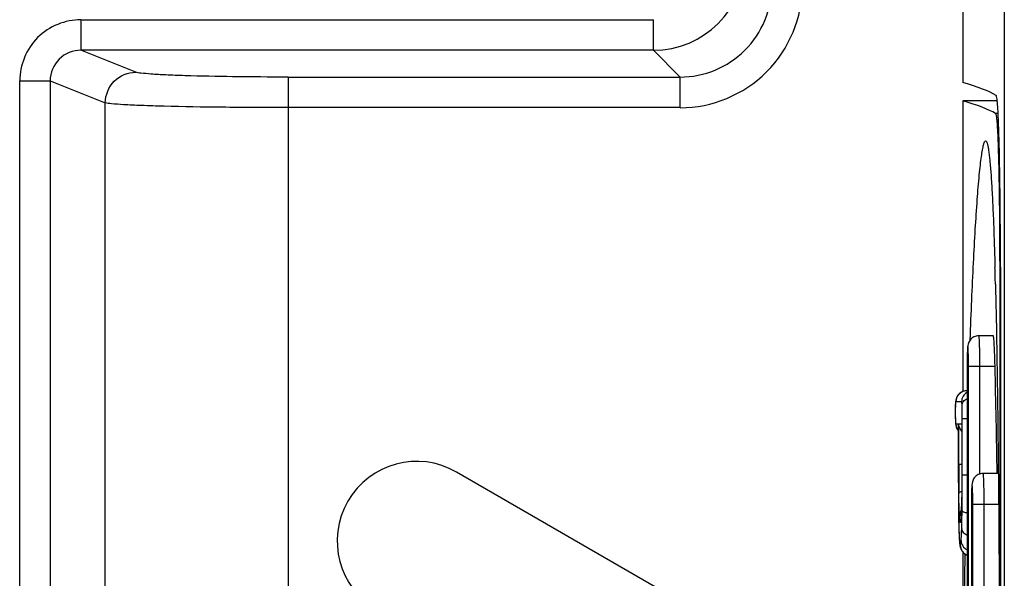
# Model space of a CAD drawing. Header units: millimetres. Extents: x 0 to 1200, y 0 to 1150.
# Tile 38 of 80: x 394 to 410, y 663 to 672. Entities that reach past the tile are written whole.
import ezdxf

# ---------------------------------------------------------------- set-up
doc = ezdxf.new("R2010")
doc.units = ezdxf.units.MM
doc.header["$LTSCALE"] = 74.962963
doc.layers.add('00_COMPONENTS', color=7, linetype='CONTINUOUS')

msp = doc.modelspace()

# ---------------------------------------------------------------- linework, layer by layer
at = {"layer": '00_COMPONENTS', "color": 7, "linetype": 'CONTINUOUS'}
for p, q in [((409.849, 732.196), (409.849, 619.165)), ((409.173, 731.88), (409.173, 670.715)), ((409.173, 670.415), (409.173, 665.669)), ((409.733, 670.415), (409.173, 670.415)), ((409.694, 667.799), (409.696, 667.696)), ((409.774, 667.638), (409.774, 650.649)), ((409.787, 667.7), (409.787, 650.655)), ((409.67, 666.58), (409.432, 666.58)), ((409.241, 666.08), (409.241, 652.08)), ((409.169, 665.667), (409.152, 665.659)), ((409.188, 665.674), (409.169, 665.667)), ((409.209, 665.678), (409.188, 665.674)), ((409.23, 665.68), (409.209, 665.678)), ((409.236, 665.68), (409.23, 665.68)), ((409.241, 665.68), (409.236, 665.68)), ((409.053, 665.505), (409.051, 665.483)), ((409.054, 665.515), (409.053, 665.505)), ((409.056, 665.525), (409.054, 665.515)), ((409.058, 665.535), (409.056, 665.525)), ((409.061, 665.546), (409.058, 665.535)), ((409.065, 665.559), (409.061, 665.546)), ((409.07, 665.573), (409.065, 665.559)), ((409.077, 665.587), (409.07, 665.573)), ((409.086, 665.6), (409.077, 665.587)), ((409.096, 665.614), (409.086, 665.6)), ((409.108, 665.627), (409.096, 665.614)), ((409.121, 665.639), (409.108, 665.627)), ((409.136, 665.65), (409.121, 665.639)), ((409.152, 665.659), (409.136, 665.65)), ((409.048, 665.385), (409.047, 665.32)), ((409.049, 665.456), (409.048, 665.426)), ((409.048, 665.426), (409.048, 665.385)), ((409.05, 665.471), (409.049, 665.456)), ((409.051, 665.483), (409.05, 665.471)), ((409.047, 665.32), (409.048, 665.241)), ((409.048, 665.241), (409.049, 665.196)), ((409.049, 665.196), (409.049, 665.189)), ((409.049, 665.189), (409.05, 665.176)), ((409.05, 665.176), (409.051, 665.163)), ((409.051, 665.163), (409.051, 665.152)), ((409.051, 665.152), (409.052, 665.141)), ((409.052, 665.141), (409.055, 665.121)), ((409.055, 665.121), (409.057, 665.111)), ((409.057, 665.111), (409.06, 665.1)), ((409.06, 665.1), (409.064, 665.088)), ((409.064, 665.088), (409.069, 665.074)), ((409.069, 665.074), (409.076, 665.06)), ((409.076, 665.06), (409.084, 665.045)), ((409.084, 665.045), (409.094, 665.031)), ((409.094, 665.031), (409.097, 665.028)), ((409.097, 665.137), (409.098, 665.143)), ((409.097, 665.137), (409.097, 664.306)), ((409.154, 665.137), (409.154, 665.143)), ((409.154, 665.137), (409.154, 664.348)), ((408.094, 660.196), (400.894, 664.353)), ((409.097, 664.306), (409.098, 664.036)), ((409.154, 664.348), (409.153, 664.184)), ((409.752, 664.33), (409.502, 664.33)), ((409.153, 664.082), (409.152, 663.987)), ((409.153, 664.184), (409.153, 664.082)), ((409.098, 664.036), (409.098, 663.964)), ((409.098, 663.964), (409.099, 663.828)), ((409.151, 663.899), (409.149, 663.819)), ((409.152, 663.987), (409.151, 663.899)), ((409.099, 663.828), (409.1, 663.703)), ((409.148, 663.75), (409.147, 663.724)), ((409.149, 663.783), (409.148, 663.75)), ((409.149, 663.819), (409.149, 663.783)), ((409.311, 663.83), (409.311, 654.33)), ((409.1, 663.703), (409.102, 663.588)), ((409.102, 663.588), (409.104, 663.486)), ((409.139, 663.585), (409.138, 663.581)), ((409.138, 663.581), (409.138, 663.578)), ((409.138, 663.578), (409.138, 663.576)), ((409.138, 663.576), (409.138, 663.575)), ((409.138, 663.575), (409.138, 663.574)), ((409.14, 663.595), (409.139, 663.589)), ((409.139, 663.589), (409.139, 663.585)), ((409.141, 663.607), (409.14, 663.601)), ((409.14, 663.601), (409.14, 663.595)), ((409.142, 663.622), (409.141, 663.615)), ((409.141, 663.615), (409.141, 663.607)), ((409.143, 663.64), (409.142, 663.631)), ((409.142, 663.631), (409.142, 663.622)), ((409.144, 663.661), (409.143, 663.64)), ((409.146, 663.695), (409.144, 663.661)), ((409.147, 663.724), (409.146, 663.695)), ((409.104, 663.486), (409.106, 663.429)), ((409.106, 663.429), (409.107, 663.384)), ((409.107, 663.384), (409.109, 663.342)), ((409.109, 663.342), (409.11, 663.305)), ((409.11, 663.305), (409.111, 663.287)), ((409.111, 663.287), (409.112, 663.271)), ((409.112, 663.271), (409.113, 663.256)), ((409.113, 663.256), (409.114, 663.242)), ((409.114, 663.242), (409.115, 663.229)), ((409.115, 663.229), (409.116, 663.217)), ((409.116, 663.217), (409.117, 663.205)), ((409.117, 663.205), (409.118, 663.195)), ((409.118, 663.195), (409.119, 663.185)), ((409.119, 663.185), (409.12, 663.175)), ((409.12, 663.175), (409.121, 663.166)), ((409.121, 663.166), (409.123, 663.158)), ((409.123, 663.158), (409.124, 663.15)), ((409.124, 663.15), (409.126, 663.141)), ((409.126, 663.141), (409.128, 663.133)), ((409.128, 663.133), (409.13, 663.124)), ((409.13, 663.124), (409.133, 663.115)), ((409.133, 663.115), (409.136, 663.104)), ((409.136, 663.104), (409.141, 663.093)), ((409.141, 663.093), (409.147, 663.08)), ((409.147, 663.08), (409.154, 663.067)), ((409.154, 663.067), (409.164, 663.053)), ((409.164, 663.053), (409.176, 663.039)), ((409.173, 663.042), (409.173, 662.347)), ((409.176, 663.039), (409.189, 663.026)), ((409.189, 663.026), (409.205, 663.014)), ((409.205, 663.014), (409.222, 663.003)), ((409.222, 663.003), (409.241, 662.994)), ((409.241, 662.994), (409.241, 662.994))]:
    msp.add_line(p, q, dxfattribs=at)
at = {"layer": '00_COMPONENTS', "color": 9, "linetype": 'CONTINUOUS'}
for p, q in [((394.755, 671.743), (394.755, 671.243)), ((394.755, 671.743), (404.112, 671.743)), ((404.112, 671.243), (404.112, 671.743)), ((395.652, 670.885), (394.755, 671.243)), ((404.112, 671.243), (394.755, 671.243)), ((404.112, 671.243), (404.549, 670.806)), ((393.755, 617.561), (393.755, 670.745)), ((393.755, 670.745), (394.253, 670.745)), ((394.253, 670.745), (394.253, 617.561)), ((394.253, 670.745), (395.154, 670.386)), ((398.142, 670.806), (404.549, 670.806)), ((398.143, 670.806), (398.143, 619.378)), ((404.549, 670.306), (404.549, 670.806)), ((395.154, 619.378), (395.154, 670.386)), ((404.549, 670.306), (398.143, 670.306)), ((409.748, 670.21), (409.705, 670.21)), ((409.787, 667.511), (409.774, 667.511)), ((409.264, 652.08), (409.264, 666.08)), ((409.264, 666.08), (409.697, 666.08)), ((409.45, 664.322), (409.45, 666.08)), ((409.049, 665.45), (409.049, 665.456)), ((409.049, 665.451), (409.049, 665.45)), ((409.151, 665.5), (409.056, 665.5)), ((409.049, 665.196), (409.049, 665.189)), ((409.16, 664.306), (409.16, 665.226)), ((409.16, 665.226), (409.241, 665.226)), ((409.056, 665.143), (409.098, 665.143)), ((409.056, 665.143), (409.056, 665.143)), ((409.098, 665.143), (409.098, 665.137)), ((409.104, 664.48), (409.104, 665.143)), ((409.104, 665.143), (409.154, 665.143)), ((409.154, 665.143), (409.154, 665.137)), ((409.104, 664.48), (409.154, 664.48)), ((409.16, 664.306), (409.241, 664.306)), ((409.334, 654.33), (409.334, 663.83)), ((409.334, 663.83), (409.756, 663.83)), ((409.52, 662.072), (409.52, 663.83)), ((409.147, 663.717), (409.147, 663.724)), ((409.147, 663.724), (409.147, 663.717)), ((409.158, 663.724), (409.158, 663.727)), ((409.106, 663.429), (409.106, 663.424)), ((409.106, 663.429), (409.106, 663.424))]:
    msp.add_line(p, q, dxfattribs=at)
at = {"layer": '00_COMPONENTS', "color": 7, "linetype": 'CONTINUOUS'}
for centre, radius, start, end in [((404.111, 672.743), 1.5, 270.0249, 359.9751), ((315.702, 665.085), 94.031, 1.42368, 1.59086), ((418.425, 666.08), 9.184, 179.6013, 180.0013), ((109.327, 659.08), 300.452, 1.00111, 1.335), ((400.244, 663.227), 1.3, 60, 240), ((418.495, 663.83), 9.184, 179.6013, 180.0013), ((638.637, 659.362), 229.462, 179.08771, 179.25154)]:
    msp.add_arc(centre, radius, start, end, dxfattribs=at)
at = {"layer": '00_COMPONENTS', "color": 9, "linetype": 'CONTINUOUS'}
for centre, radius, start, end in [((404.549, 672.304), 1.999, 269.9929, 0.0044), ((404.55, 672.304), 1.498, 269.9592, 0.0408), ((409.236, 665.5), 0.18, 90.0175, 180.0175), ((409.331, 665.5), 0.18, 120.0326, 180.0045), ((411.465, 665.364), 2.417, 178.3078, 179.1501), ((410.931, 665.379), 1.884, 177.8631, 178.2975), ((413.34, 665.315), 4.292, 179.9306, 180.8482), ((411.671, 665.29), 2.623, 180.8487, 182.0635), ((409.237, 665.143), 0.181, 202.529, 219.3647), ((469.667, 664.47), 60.563, 179.99044, 180.20273), ((442.222, 664.356), 33.118, 180.1733, 180.6085), ((402.452, 663.952), 6.699, 358.051, 358.5963), ((409.232, 663.649), 0.118, 169.2331, 178.4906), ((412.237, 663.803), 3.126, 182.7649, 183.218), ((405.769, 663.821), 3.379, 356.8758, 357.2927), ((404.106, 663.897), 5.044, 357.3191, 357.9559), ((419.505, 663.732), 10.403, 181.4031, 181.6674), ((416.931, 663.656), 7.828, 181.7009, 182.137), ((409.31, 663.161), 0.18, 179.9967, 247.6777)]:
    msp.add_arc(centre, radius, start, end, dxfattribs=at)
at = {"layer": '00_COMPONENTS', "color": 7, "linetype": 'CONTINUOUS'}
for centre, major_axis, start_param in [((38.453, 670.32), (371.413, 0), 0.028602), ((38.547, 670.02), (371.319, 0), 0.029417)]:
    msp.add_ellipse(centre, major_axis=major_axis, ratio=0.017455, start_param=start_param, end_param=0.061087, dxfattribs=at)
at = {"layer": '00_COMPONENTS', "color": 9, "linetype": 'CONTINUOUS'}
for points, knots in [([(394.755, 671.743), (394.5, 671.743), (393.969, 671.531), (393.755, 671), (393.755, 670.745)], [0, 0, 0, 0, 0.50011, 1, 1, 1, 1]), ([(394.755, 671.243), (394.628, 671.244), (394.361, 671.14), (394.252, 670.873), (394.253, 670.745)], [0, 0, 0, 0, 0.499757, 1, 1, 1, 1]), ([(395.154, 670.386), (395.155, 670.513), (395.261, 670.777), (395.525, 670.885), (395.652, 670.885)], [0, 0, 0, 0, 0.500433, 1, 1, 1, 1]), ([(398.142, 670.806), (397.84, 670.806), (397.277, 670.809), (396.61, 670.822), (396.165, 670.839), (395.925, 670.851), (395.763, 670.867), (395.678, 670.875), (395.652, 670.885)], [0, 0, 0, 0, 0.363561, 0.677573, 0.80235, 0.899638, 0.966212, 1, 1, 1, 1]), ([(409.45, 666.08), (409.45, 666.113), (409.45, 666.176), (409.449, 666.269), (409.447, 666.354), (409.445, 666.429), (409.443, 666.49), (409.44, 666.532), (409.438, 666.557), (409.436, 666.569), (409.435, 666.576), (409.433, 666.58), (409.432, 666.58)], [0, 0, 0, 0, 0.194582, 0.381846, 0.554328, 0.705594, 0.829782, 0.922171, 0.955324, 0.97934, 0.994097, 1, 1, 1, 1]), ([(409.264, 666.08), (409.264, 666.121), (409.263, 666.202), (409.262, 666.287), (409.253, 666.454), (409.243, 666.287), (409.242, 666.202), (409.241, 666.121), (409.241, 666.08)], [0, 0, 0, 0, 0.191137, 0.353199, 0.5, 0.646802, 0.808864, 1, 1, 1, 1]), ([(409.159, 665.449), (409.159, 665.469), (409.179, 665.514), (409.219, 665.54), (409.241, 665.55)], [0, 0, 0, 0, 0.455458, 1, 1, 1, 1]), ([(409.048, 665.4), (409.048, 665.393), (409.047, 665.367), (409.047, 665.34), (409.047, 665.32)], [0, 0, 0, 0, 0.240276, 1, 1, 1, 1]), ([(409.056, 665.5), (409.055, 665.5), (409.053, 665.497), (409.052, 665.489), (409.05, 665.473), (409.05, 665.46), (409.049, 665.451)], [0, 0, 0, 0, 0.052876, 0.19259, 0.475048, 1, 1, 1, 1]), ([(409.159, 665.449), (409.158, 665.458), (409.158, 665.472), (409.156, 665.489), (409.154, 665.497), (409.152, 665.5), (409.151, 665.5)], [0, 0, 0, 0, 0.538683, 0.81339, 0.948398, 1, 1, 1, 1]), ([(409.16, 665.226), (409.16, 665.246), (409.16, 665.32), (409.16, 665.394), (409.159, 665.449)], [0, 0, 0, 0, 0.261769, 1, 1, 1, 1]), ([(409.049, 665.196), (409.049, 665.193), (409.05, 665.182), (409.05, 665.171), (409.051, 665.163)], [0, 0, 0, 0, 0.31998, 1, 1, 1, 1]), ([(409.051, 665.163), (409.052, 665.158), (409.053, 665.152), (409.054, 665.144), (409.056, 665.143)], [0, 0, 0, 0, 0.745444, 1, 1, 1, 1]), ([(409.154, 664.48), (409.154, 664.42), (409.154, 664.189), (409.153, 663.959), (409.149, 663.788)], [0, 0, 0, 0, 0.259693, 1, 1, 1, 1]), ([(409.098, 664.306), (409.098, 664.234), (409.098, 663.958), (409.099, 663.682), (409.104, 663.477)], [0, 0, 0, 0, 0.260685, 1, 1, 1, 1]), ([(409.158, 663.727), (409.159, 663.775), (409.16, 663.968), (409.16, 664.161), (409.16, 664.306)], [0, 0, 0, 0, 0.246501, 1, 1, 1, 1]), ([(409.52, 663.83), (409.52, 663.863), (409.519, 663.926), (409.519, 664.019), (409.517, 664.104), (409.515, 664.179), (409.512, 664.24), (409.51, 664.282), (409.508, 664.307), (409.506, 664.319), (409.505, 664.326), (409.503, 664.33), (409.502, 664.33)], [0, 0, 0, 0, 0.194582, 0.381846, 0.554328, 0.705594, 0.829782, 0.922171, 0.955324, 0.97934, 0.994097, 1, 1, 1, 1]), ([(409.334, 663.83), (409.334, 663.871), (409.333, 663.952), (409.332, 664.037), (409.322, 664.204), (409.313, 664.037), (409.312, 663.952), (409.311, 663.871), (409.311, 663.83)], [0, 0, 0, 0, 0.191137, 0.353199, 0.5, 0.646802, 0.808864, 1, 1, 1, 1]), ([(409.106, 664.004), (409.107, 664.012), (409.122, 664.028), (409.141, 664.034), (409.152, 664.038)], [0, 0, 0, 0, 0.377235, 1, 1, 1, 1]), ([(409.114, 663.652), (409.113, 663.676), (409.109, 663.793), (409.107, 663.911), (409.106, 664.004)], [0, 0, 0, 0, 0.203197, 1, 1, 1, 1]), ([(409.116, 663.671), (409.12, 663.687), (409.129, 663.709), (409.143, 663.728), (409.147, 663.732)], [0, 0, 0, 0, 0.740954, 1, 1, 1, 1]), ([(409.129, 663.527), (409.127, 663.527), (409.124, 663.538), (409.121, 663.554), (409.118, 663.587), (409.117, 663.612), (409.116, 663.627)], [0, 0, 0, 0, 0.063743, 0.239052, 0.547091, 1, 1, 1, 1]), ([(409.143, 663.637), (409.142, 663.62), (409.14, 663.593), (409.137, 663.557), (409.134, 663.54), (409.131, 663.527), (409.129, 663.527)], [0, 0, 0, 0, 0.446463, 0.756661, 0.935647, 1, 1, 1, 1]), ([(409.153, 663.423), (409.153, 663.446), (409.156, 663.546), (409.158, 663.646), (409.158, 663.724)], [0, 0, 0, 0, 0.225535, 1, 1, 1, 1]), ([(409.158, 663.727), (409.16, 663.717), (409.192, 663.697), (409.221, 663.691), (409.241, 663.687)], [0, 0, 0, 0, 0.345307, 1, 1, 1, 1]), ([(409.143, 663.231), (409.144, 663.243), (409.149, 663.307), (409.151, 663.371), (409.153, 663.423)], [0, 0, 0, 0, 0.185312, 1, 1, 1, 1]), ([(409.153, 663.423), (409.154, 663.403), (409.176, 663.357), (409.217, 663.333), (409.241, 663.323)], [0, 0, 0, 0, 0.448956, 1, 1, 1, 1]), ([(409.108, 663.365), (409.109, 663.332), (409.112, 663.278), (409.116, 663.214), (409.121, 663.178), (409.125, 663.164), (409.128, 663.161), (409.13, 663.161)], [0, 0, 0, 0, 0.472198, 0.780349, 0.943548, 0.982023, 1, 1, 1, 1]), ([(409.13, 663.161), (409.131, 663.161), (409.135, 663.168), (409.137, 663.18), (409.141, 663.203), (409.142, 663.22), (409.143, 663.231)], [0, 0, 0, 0, 0.072654, 0.251425, 0.556918, 1, 1, 1, 1]), ([(409.143, 663.231), (409.144, 663.201), (409.163, 663.139), (409.213, 663.097), (409.241, 663.083)], [0, 0, 0, 0, 0.490662, 1, 1, 1, 1])]:
    msp.add_open_spline(points, degree=3, knots=knots, dxfattribs=at)
at = {"layer": '00_COMPONENTS', "color": 7, "linetype": 'CONTINUOUS'}
for points, knots in [([(409.787, 667.7), (409.786, 668.058), (409.784, 668.577), (409.775, 669.236), (409.768, 669.652), (409.758, 669.993), (409.748, 670.226), (409.738, 670.366), (409.732, 670.436), (409.723, 670.477), (409.72, 670.502), (409.714, 670.505)], [0, 0, 0, 0, 0.382896, 0.554141, 0.70387, 0.826935, 0.919114, 0.952601, 0.977307, 0.993061, 1, 1, 1, 1]), ([(398.143, 670.306), (397.78, 670.306), (397.105, 670.31), (396.304, 670.322), (395.77, 670.339), (395.482, 670.351), (395.287, 670.367), (395.186, 670.375), (395.154, 670.386)], [0, 0, 0, 0, 0.363627, 0.677703, 0.802496, 0.899785, 0.966339, 1, 1, 1, 1]), ([(409.705, 670.21), (409.707, 670.209), (409.71, 670.203), (409.713, 670.192), (409.717, 670.175), (409.722, 670.141), (409.727, 670.083), (409.734, 669.997), (409.74, 669.889), (409.745, 669.759), (409.75, 669.61), (409.757, 669.376), (409.763, 669.044), (409.769, 668.608), (409.772, 668.133), (409.773, 667.805), (409.774, 667.638)], [0, 0, 0, 0, 0.002482, 0.007045, 0.013833, 0.022872, 0.047673, 0.081293, 0.123455, 0.173796, 0.23188, 0.297193, 0.447154, 0.618392, 0.804861, 1, 1, 1, 1]), ([(409.292, 666.514), (409.299, 666.73), (409.316, 667.148), (409.343, 667.751), (409.373, 668.298), (409.404, 668.777), (409.432, 669.128), (409.456, 669.363), (409.473, 669.501), (409.49, 669.609), (409.507, 669.691), (409.52, 669.736), (409.536, 669.762), (409.544, 669.762)], [0, 0, 0, 0, 0.198817, 0.384347, 0.553341, 0.701868, 0.825322, 0.876091, 0.918739, 0.952698, 0.977543, 0.993045, 1, 1, 1, 1]), ([(409.544, 669.762), (409.549, 669.761), (409.56, 669.748), (409.57, 669.72), (409.581, 669.674), (409.597, 669.581), (409.615, 669.424), (409.634, 669.192), (409.651, 668.906), (409.667, 668.573), (409.681, 668.199), (409.69, 667.936), (409.694, 667.799)], [0, 0, 0, 0, 0.007881, 0.023038, 0.046558, 0.07851, 0.16684, 0.285574, 0.431532, 0.601356, 0.791835, 1, 1, 1, 1]), ([(409.704, 667.421), (409.719, 666.801), (409.741, 665.49), (409.768, 662.709), (409.774, 660.549), (409.774, 659.08)], [0, 0, 0, 0, 0.223327, 0.471582, 1, 1, 1, 1]), ([(409.432, 666.58), (409.405, 666.58), (409.349, 666.567), (409.285, 666.514), (409.256, 666.451), (409.249, 666.396), (409.246, 666.347), (409.243, 666.263), (409.242, 666.194), (409.241, 666.144)], [0, 0, 0, 0, 0.153494, 0.3063, 0.447824, 0.532167, 0.615307, 0.722815, 1, 1, 1, 1]), ([(409.697, 666.08), (409.697, 666.113), (409.695, 666.176), (409.692, 666.269), (409.689, 666.354), (409.685, 666.429), (409.681, 666.49), (409.678, 666.532), (409.675, 666.557), (409.673, 666.569), (409.672, 666.576), (409.671, 666.58), (409.67, 666.58)], [0, 0, 0, 0, 0.194473, 0.381665, 0.554117, 0.705391, 0.829622, 0.922078, 0.95527, 0.979325, 0.994113, 1, 1, 1, 1]), ([(409.154, 665.023), (409.146, 665.032), (409.119, 665.066), (409.105, 665.111), (409.104, 665.143)], [0, 0, 0, 0, 0.267594, 1, 1, 1, 1]), ([(409.502, 664.33), (409.475, 664.33), (409.419, 664.317), (409.355, 664.264), (409.326, 664.201), (409.319, 664.146), (409.316, 664.097), (409.313, 664.013), (409.312, 663.944), (409.311, 663.894)], [0, 0, 0, 0, 0.153494, 0.3063, 0.447824, 0.532167, 0.615307, 0.722815, 1, 1, 1, 1])]:
    msp.add_open_spline(points, degree=3, knots=knots, dxfattribs=at)
at = {"layer": '00_COMPONENTS', "color": 9, "linetype": 'CONTINUOUS'}
for points in [[(409.056, 665.143), (409.056, 665.12), (409.061, 665.096), (409.07, 665.074)], [(409.129, 663.527), (409.129, 663.547), (409.132, 663.566), (409.138, 663.585)]]:
    msp.add_open_spline(points, degree=3, dxfattribs=at)

doc.saveas('drawing.dxf')
